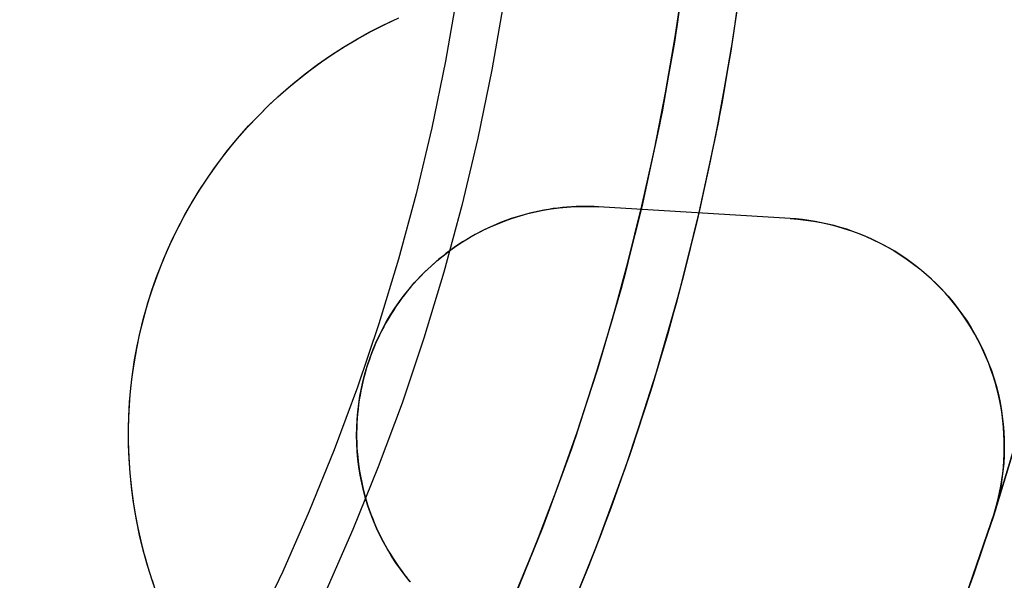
# Model space of a CAD drawing. Header units: millimetres. Extents: x -356 to 356, y -410 to 410.
# Tile 62 of 126: x 15.23 to 23.86, y -8.31 to -3.4. Entities that reach past the tile are written whole.
import ezdxf

# ---------------------------------------------------------------- set-up
doc = ezdxf.new("R2010")
doc.units = ezdxf.units.MM
doc.header["$MEASUREMENT"] = 0
doc.layers.add('1', color=7, linetype='Continuous')

msp = doc.modelspace()

# ---------------------------------------------------------------- linework, layer by layer
at = {"layer": '1', "color": 252}
for points in [[(23.4946, -8.5442), (23.7784, -7.7193), (24.0332, -6.885), (24.2588, -6.0423), (24.4549, -5.1923), (24.6211, -4.3359), (24.7574, -3.4743), (24.8636, -2.6084), (24.9394, -1.7394), (24.9849, -0.8682), (25, 0.004), (24.9846, 0.8763), (24.9389, 1.7474), (24.8627, 2.6164), (24.7563, 3.4823), (24.6197, 4.3439), (24.4532, 5.2002), (24.2569, 6.0501), (24.031, 6.8927), (23.7759, 7.727)], [(23.7759, 7.727), (24.031, 6.8927), (24.2569, 6.0501), (24.4532, 5.2002), (24.6197, 4.3439), (24.7563, 3.4823), (24.8627, 2.6164), (24.9389, 1.7474), (24.9846, 0.8763), (25, 0.004), (24.9849, -0.8682), (24.9394, -1.7394), (24.8636, -2.6084), (24.7574, -3.4743), (24.6211, -4.3359), (24.4549, -5.1923), (24.2588, -6.0423), (24.0332, -6.885), (23.7784, -7.7193), (23.4946, -8.5442)], [(23.7759, 7.727), (24.031, 6.8927), (24.2569, 6.0501), (24.4532, 5.2002), (24.6197, 4.3439), (24.7563, 3.4823), (24.8627, 2.6164), (24.9389, 1.7474), (24.9846, 0.8763), (25, 0.004), (24.9849, -0.8682), (24.9394, -1.7394), (24.8636, -2.6084), (24.7574, -3.4743), (24.6211, -4.3359), (24.4549, -5.1923), (24.2588, -6.0423), (24.0332, -6.885), (23.7784, -7.7193), (23.4946, -8.5442)], [(21.0933, -2.7507), (20.9913, -3.4813), (20.8639, -4.2078), (20.7113, -4.9295), (20.5339, -5.6455), (20.3316, -6.3548), (20.1049, -7.0567), (19.854, -7.7504), (19.5791, -8.4349), (19.2806, -9.1094), (18.9589, -9.7732), (18.6144, -10.4254), (18.2474, -11.0653), (17.8585, -11.6921), (17.448, -12.3049), (17.0165, -12.9032), (16.5645, -13.4861), (16.0926, -14.053)], [(21.5897, -2.8113), (21.4852, -3.5591), (21.3548, -4.3027), (21.1987, -5.0414), (21.017, -5.7742), (20.81, -6.5002), (20.578, -7.2187), (20.3211, -7.9286), (20.0398, -8.6292), (19.7343, -9.3196), (19.405, -9.9991), (19.0524, -10.6666), (18.6768, -11.3215), (18.2787, -11.963), (17.8586, -12.5903), (17.4169, -13.2027), (16.9543, -13.7993)], [(21.0787, -2.8678), (20.9728, -3.5964), (20.8417, -4.3209), (20.6856, -5.0404), (20.5046, -5.7541), (20.299, -6.4611), (20.0691, -7.1606), (19.815, -7.8516), (19.5372, -8.5335), (19.2359, -9.2053), (18.9116, -9.8663), (18.5645, -10.5156), (18.1951, -11.1525), (17.8039, -11.7763), (17.3913, -12.3861), (16.9579, -12.9812), (16.504, -13.561), (16.0304, -14.1247)], [(21.5747, -2.9312), (21.4663, -3.6769), (21.3321, -4.4185), (21.1723, -5.1549), (20.9871, -5.8854), (20.7766, -6.609), (20.5413, -7.3249), (20.2813, -8.0323), (19.9969, -8.7301), (19.6885, -9.4178), (19.3565, -10.0943), (19.0013, -10.7589), (18.6232, -11.4108), (18.2228, -12.0492), (17.8005, -12.6734), (17.3569, -13.2826), (16.8924, -13.876)], [(16.146, -13.9908), (16.4975, -13.5691), (16.8375, -13.139), (17.1658, -12.7011), (17.4821, -12.2557), (17.7862, -11.8035), (18.0777, -11.3448), (18.3567, -10.8802), (18.6228, -10.4101), (18.876, -9.9353), (19.1162, -9.456), (19.3433, -8.9729), (19.5572, -8.4865), (19.758, -7.9973), (19.9456, -7.5057), (20.12, -7.0124), (20.2814, -6.5178), (20.4297, -6.0224), (20.5652, -5.5266), (20.6878, -5.031), (20.7978, -4.536), (20.8952, -4.042), (20.9804, -3.5494), (21.0535, -3.0588)], [(19.0672, -3.1728), (18.9651, -3.7627), (18.8451, -4.3475), (18.7075, -4.9264), (18.5528, -5.4985), (18.3814, -6.0632), (18.1938, -6.6197), (17.9904, -7.1675), (17.7718, -7.7057), (17.5386, -8.234), (17.2913, -8.7517), (17.0307, -9.2583), (16.7573, -9.7533), (16.4717, -10.2364), (16.1747, -10.7072), (15.867, -11.1654), (15.5492, -11.6106), (15.222, -12.0427)], [(21.5488, -3.1266), (21.4741, -3.6288), (21.3869, -4.1329), (21.2871, -4.6386), (21.1746, -5.1452), (21.049, -5.6525), (20.9104, -6.1599), (20.7586, -6.667), (20.5934, -7.1733), (20.4149, -7.6782), (20.2229, -8.1813), (20.0174, -8.682), (19.7984, -9.1799), (19.566, -9.6744), (19.3202, -10.1649), (19.061, -10.651), (18.7886, -11.132), (18.5031, -11.6076), (18.2047, -12.0771), (17.8935, -12.54), (17.5697, -12.9958), (17.2337, -13.4441), (16.8857, -13.8842)], [(19.4768, -3.2372), (19.3725, -3.8398), (19.2499, -4.4371), (19.1094, -5.0284), (18.9514, -5.6128), (18.7763, -6.1897), (18.5846, -6.7582), (18.3768, -7.3177), (18.1535, -7.8675), (17.9153, -8.4071), (17.6627, -8.9359), (17.3965, -9.4534), (17.1172, -9.9591), (16.8255, -10.4526), (16.5222, -10.9335), (16.2078, -11.4015), (15.8832, -11.8562), (15.549, -12.2976), (15.2058, -12.7253)], [(16.3952, -8.3111), (16.3593, -8.1988), (16.3265, -8.0848), (16.2969, -7.9691), (16.2706, -7.8518), (16.2478, -7.7331), (16.2284, -7.6132), (16.2126, -7.4922), (16.2005, -7.3702), (16.1921, -7.2474), (16.1875, -7.124), (16.1867, -7.0002), (16.1897, -6.8761), (16.1966, -6.7519), (16.2074, -6.6278), (16.2221, -6.504), (16.2406, -6.3806), (16.2629, -6.2579), (16.2891, -6.136), (16.319, -6.0151), (16.3526, -5.8954), (16.3898, -5.7769), (16.4306, -5.66), (16.4749, -5.5448), (16.5225, -5.4313), (16.5734, -5.3198), (16.6274, -5.2103), (16.6845, -5.1031), (16.7445, -4.9982), (16.8073, -4.8957), (16.8727, -4.7957), (16.9406, -4.6984), (17.0109, -4.6038), (17.0839, -4.5113), (17.1602, -4.4203), (17.2396, -4.3311), (17.3222, -4.2438), (17.4079, -4.1586), (17.4965, -4.0755), (17.5881, -3.9948), (17.6825, -3.9166), (17.7797, -3.8411), (17.8794, -3.7683), (17.9817, -3.6985), (18.0863, -3.6316), (18.1931, -3.568), (18.3021, -3.5076), (18.4129, -3.4506), (18.5256, -3.397)], [(16.3952, -8.3111), (16.3593, -8.1988), (16.3265, -8.0848), (16.2969, -7.9691), (16.2706, -7.8518), (16.2478, -7.7331), (16.2284, -7.6132), (16.2126, -7.4922), (16.2005, -7.3702), (16.1921, -7.2474), (16.1875, -7.124), (16.1867, -7.0002), (16.1897, -6.8761), (16.1966, -6.7519), (16.2074, -6.6278), (16.2221, -6.504), (16.2406, -6.3806), (16.2629, -6.2579), (16.2891, -6.136), (16.319, -6.0151), (16.3526, -5.8954), (16.3898, -5.7769), (16.4306, -5.66), (16.4749, -5.5448), (16.5225, -5.4313), (16.5734, -5.3198), (16.6274, -5.2103), (16.6845, -5.1031), (16.7445, -4.9982), (16.8073, -4.8957), (16.8727, -4.7957), (16.9406, -4.6984), (17.0109, -4.6038), (17.0839, -4.5113), (17.1602, -4.4203), (17.2396, -4.3311), (17.3222, -4.2438), (17.4079, -4.1586), (17.4965, -4.0755), (17.5881, -3.9948), (17.6825, -3.9166), (17.7797, -3.8411), (17.8794, -3.7683), (17.9817, -3.6985), (18.0863, -3.6316), (18.1931, -3.568), (18.3021, -3.5076), (18.4129, -3.4506), (18.5256, -3.397)], [(16.3952, -8.3111), (16.3537, -8.1803), (16.3167, -8.0481), (16.2843, -7.9147), (16.2564, -7.7803), (16.2332, -7.645), (16.2146, -7.509), (16.2007, -7.3725), (16.1915, -7.2355), (16.187, -7.0983), (16.1872, -6.9611), (16.1922, -6.8239), (16.2018, -6.687), (16.2161, -6.5505), (16.2351, -6.4145), (16.2587, -6.2793), (16.287, -6.145), (16.3199, -6.0117), (16.3573, -5.8797), (16.3992, -5.749), (16.4456, -5.6198), (16.4964, -5.4922), (16.5515, -5.3665), (16.6109, -5.2428), (16.6746, -5.1212), (16.7423, -5.0018), (16.8142, -4.8848), (16.8899, -4.7704), (16.9696, -4.6586), (17.0531, -4.5497), (17.1402, -4.4436), (17.231, -4.3406), (17.3252, -4.2408), (17.4228, -4.1443), (17.5236, -4.0511), (17.6276, -3.9615), (17.7346, -3.8755), (17.8444, -3.7933), (17.9571, -3.7148), (18.0723, -3.6403), (18.1901, -3.5697), (18.3102, -3.5033), (18.4325, -3.441), (18.5569, -3.3829)], [(18.6559, -8.3233), (18.6121, -8.2692), (18.5701, -8.2137), (18.5302, -8.1568), (18.4922, -8.0985), (18.4562, -8.0389), (18.4224, -7.9781), (18.3907, -7.9162), (18.3612, -7.8532), (18.3338, -7.7892), (18.3088, -7.7243), (18.2859, -7.6586), (18.2654, -7.5921), (18.2472, -7.525), (18.2314, -7.4572), (18.2179, -7.3889), (18.2069, -7.3203), (18.1982, -7.2512), (18.1919, -7.1819), (18.188, -7.1125), (18.1865, -7.0429), (18.1875, -6.9733), (18.1909, -6.9038), (18.1967, -6.8345), (18.2049, -6.7654), (18.2155, -6.6967), (18.2285, -6.6283), (18.2439, -6.5604), (18.2616, -6.4932), (18.2816, -6.4265), (18.304, -6.3606), (18.3286, -6.2956), (18.3555, -6.2314), (18.3846, -6.1682), (18.4158, -6.106), (18.4493, -6.045), (18.4848, -5.9852), (18.5223, -5.9266), (18.5619, -5.8694), (18.6035, -5.8136), (18.647, -5.7593), (18.6923, -5.7065), (18.7394, -5.6553), (18.7883, -5.6058), (18.8389, -5.5581), (18.8911, -5.5121), (18.9449, -5.468), (19.0002, -5.4257), (19.0569, -5.3854), (19.115, -5.3471), (19.1744, -5.3109), (19.235, -5.2767), (19.2968, -5.2447), (19.3596, -5.2148), (19.4235, -5.1872), (19.4882, -5.1618), (19.5539, -5.1386), (19.6202, -5.1177), (19.6873, -5.0992), (19.755, -5.083), (19.8231, -5.0692), (19.8918, -5.0577), (19.9608, -5.0487), (20.03, -5.042), (20.0995, -5.0378), (20.169, -5.036), (20.2386, -5.0366), (20.3081, -5.0396)], [(20.3081, -5.0396), (20.2692, -5.0376), (20.2301, -5.0364), (20.1906, -5.0359), (20.1509, -5.0362), (20.111, -5.0373), (20.0709, -5.0392), (20.0306, -5.042), (19.9902, -5.0456), (19.9496, -5.05), (19.9089, -5.0553), (19.8681, -5.0614), (19.8273, -5.0684), (19.7864, -5.0763), (19.7455, -5.0851), (19.7047, -5.0948), (19.6639, -5.1054), (19.6232, -5.1169), (19.5826, -5.1293), (19.5422, -5.1425), (19.5019, -5.1567), (19.4618, -5.1718), (19.422, -5.1878), (19.3824, -5.2047), (19.3431, -5.2224), (19.3041, -5.2411), (19.2655, -5.2606), (19.2272, -5.281), (19.1894, -5.3022), (19.152, -5.3243), (19.115, -5.3471), (19.0786, -5.3708), (19.0426, -5.3953), (19.0072, -5.4206), (18.9724, -5.4466), (18.9381, -5.4734), (18.9045, -5.5008), (18.8715, -5.529), (18.8392, -5.5579), (18.8075, -5.5874), (18.7765, -5.6175), (18.7463, -5.6482), (18.7168, -5.6795), (18.688, -5.7114), (18.66, -5.7438), (18.6327, -5.7767), (18.6063, -5.81), (18.5806, -5.8438), (18.5558, -5.8781), (18.5317, -5.9127), (18.5085, -5.9476), (18.4862, -5.9829), (18.4646, -6.0186), (18.4439, -6.0545), (18.424, -6.0906), (18.405, -6.127), (18.3868, -6.1635), (18.3695, -6.2002), (18.353, -6.2371), (18.3373, -6.2741), (18.3225, -6.3111), (18.3085, -6.3483), (18.2953, -6.3854), (18.2829, -6.4226), (18.2713, -6.4598), (18.2605, -6.4971), (18.2503, -6.535), (18.2408, -6.5733), (18.232, -6.612), (18.2239, -6.6511), (18.2166, -6.6905), (18.21, -6.7304), (18.2042, -6.7706), (18.1992, -6.8111), (18.195, -6.8519), (18.1916, -6.893), (18.1891, -6.9344), (18.1874, -6.976), (18.1866, -7.0178), (18.1867, -7.0597), (18.1876, -7.1019), (18.1895, -7.1441), (18.1922, -7.1865), (18.1959, -7.2289), (18.2004, -7.2713), (18.2059, -7.3138), (18.2124, -7.3563), (18.2197, -7.3987), (18.228, -7.441), (18.2372, -7.4832), (18.2473, -7.5253), (18.2584, -7.5672), (18.2704, -7.6089), (18.2833, -7.6503), (18.2971, -7.6916), (18.3118, -7.7325), (18.3274, -7.7731), (18.3438, -7.8133), (18.3612, -7.8532), (18.3793, -7.8927), (18.3984, -7.9317), (18.4182, -7.9703), (18.4389, -8.0084), (18.4603, -8.046), (18.4826, -8.083), (18.5055, -8.1195), (18.5292, -8.1554), (18.5537, -8.1908), (18.5788, -8.2255), (18.6045, -8.2595), (18.6309, -8.2929), (18.658, -8.3256)], [(20.3081, -5.0396), (20.2692, -5.0376), (20.2301, -5.0364), (20.1906, -5.0359), (20.1509, -5.0362), (20.111, -5.0373), (20.0709, -5.0392), (20.0306, -5.042), (19.9902, -5.0456), (19.9496, -5.05), (19.9089, -5.0553), (19.8681, -5.0614), (19.8273, -5.0684), (19.7864, -5.0763), (19.7455, -5.0851), (19.7047, -5.0948), (19.6639, -5.1054), (19.6232, -5.1169), (19.5826, -5.1293), (19.5422, -5.1425), (19.5019, -5.1567), (19.4618, -5.1718), (19.422, -5.1878), (19.3824, -5.2047), (19.3431, -5.2224), (19.3041, -5.2411), (19.2655, -5.2606), (19.2272, -5.281), (19.1894, -5.3022), (19.152, -5.3243), (19.115, -5.3471), (19.0786, -5.3708), (19.0426, -5.3953), (19.0072, -5.4206), (18.9724, -5.4466), (18.9381, -5.4734), (18.9045, -5.5008), (18.8715, -5.529), (18.8392, -5.5579), (18.8075, -5.5874), (18.7765, -5.6175), (18.7463, -5.6482), (18.7168, -5.6795), (18.688, -5.7114), (18.66, -5.7438), (18.6327, -5.7767), (18.6063, -5.81), (18.5806, -5.8438), (18.5558, -5.8781), (18.5317, -5.9127), (18.5085, -5.9476), (18.4862, -5.9829), (18.4646, -6.0186), (18.4439, -6.0545), (18.424, -6.0906), (18.405, -6.127), (18.3868, -6.1635), (18.3695, -6.2002), (18.353, -6.2371), (18.3373, -6.2741), (18.3225, -6.3111), (18.3085, -6.3483), (18.2953, -6.3854), (18.2829, -6.4226), (18.2713, -6.4598), (18.2605, -6.4971), (18.2503, -6.535), (18.2408, -6.5733), (18.232, -6.612), (18.2239, -6.6511), (18.2166, -6.6905), (18.21, -6.7304), (18.2042, -6.7706), (18.1992, -6.8111), (18.195, -6.8519), (18.1916, -6.893), (18.1891, -6.9344), (18.1874, -6.976), (18.1866, -7.0178), (18.1867, -7.0597), (18.1876, -7.1019), (18.1895, -7.1441), (18.1922, -7.1865), (18.1959, -7.2289), (18.2004, -7.2713), (18.2059, -7.3138), (18.2124, -7.3563), (18.2197, -7.3987), (18.228, -7.441), (18.2372, -7.4832), (18.2473, -7.5253), (18.2584, -7.5672), (18.2704, -7.6089), (18.2833, -7.6503), (18.2971, -7.6916), (18.3118, -7.7325), (18.3274, -7.7731), (18.3438, -7.8133), (18.3612, -7.8532), (18.3793, -7.8927), (18.3984, -7.9317), (18.4182, -7.9703), (18.4389, -8.0084), (18.4603, -8.046), (18.4826, -8.083), (18.5055, -8.1195), (18.5292, -8.1554), (18.5537, -8.1908), (18.5788, -8.2255), (18.6045, -8.2595), (18.6309, -8.2929), (18.658, -8.3256)], [(21.9859, -5.1418), (20.3081, -5.0396)], [(21.9859, -5.1418), (20.3081, -5.0396)], [(21.9859, -5.1418), (20.3081, -5.0396)], [(23.7656, -7.7588), (23.782, -7.706), (23.797, -7.6525), (23.8106, -7.5983), (23.8228, -7.5434), (23.8335, -7.4879), (23.8426, -7.4319), (23.8502, -7.3755), (23.8561, -7.3186), (23.8605, -7.2614), (23.8632, -7.2039), (23.8643, -7.1462), (23.8637, -7.0884), (23.8614, -7.0305), (23.8575, -6.9727), (23.8518, -6.9149), (23.8445, -6.8573), (23.8355, -6.8), (23.8249, -6.7429), (23.8126, -6.6863), (23.7987, -6.6301), (23.7832, -6.5744), (23.7662, -6.5193), (23.7476, -6.4648), (23.7275, -6.4111), (23.7059, -6.3581), (23.683, -6.3059), (23.6586, -6.2547), (23.633, -6.2044), (23.6061, -6.155), (23.5779, -6.1067), (23.5486, -6.0595), (23.5181, -6.0134), (23.4864, -5.9681), (23.4533, -5.9235), (23.4187, -5.8796), (23.3827, -5.8364), (23.3454, -5.794), (23.3066, -5.7525), (23.2666, -5.712), (23.2253, -5.6725), (23.1827, -5.6341), (23.1388, -5.5968), (23.0939, -5.5607), (23.0478, -5.5258), (23.0006, -5.4922), (22.9524, -5.4599), (22.9033, -5.4291), (22.8532, -5.3997), (22.8023, -5.3717), (22.7507, -5.3452), (22.6984, -5.3203), (22.6454, -5.2969), (22.5918, -5.2751), (22.5378, -5.2549), (22.4834, -5.2363), (22.4285, -5.2193), (22.3735, -5.204), (22.3182, -5.1902), (22.2627, -5.1782), (22.2072, -5.1677), (22.1517, -5.1588), (22.0963, -5.1516), (22.041, -5.1459), (21.9859, -5.1418)], [(23.7656, -7.7588), (23.782, -7.706), (23.797, -7.6525), (23.8106, -7.5983), (23.8228, -7.5434), (23.8335, -7.4879), (23.8426, -7.4319), (23.8502, -7.3755), (23.8561, -7.3186), (23.8605, -7.2614), (23.8632, -7.2039), (23.8643, -7.1462), (23.8637, -7.0884), (23.8614, -7.0305), (23.8575, -6.9727), (23.8518, -6.9149), (23.8445, -6.8573), (23.8355, -6.8), (23.8249, -6.7429), (23.8126, -6.6863), (23.7987, -6.6301), (23.7832, -6.5744), (23.7662, -6.5193), (23.7476, -6.4648), (23.7275, -6.4111), (23.7059, -6.3581), (23.683, -6.3059), (23.6586, -6.2547), (23.633, -6.2044), (23.6061, -6.155), (23.5779, -6.1067), (23.5486, -6.0595), (23.5181, -6.0134), (23.4864, -5.9681), (23.4533, -5.9235), (23.4187, -5.8796), (23.3827, -5.8364), (23.3454, -5.794), (23.3066, -5.7525), (23.2666, -5.712), (23.2253, -5.6725), (23.1827, -5.6341), (23.1388, -5.5968), (23.0939, -5.5607), (23.0478, -5.5258), (23.0006, -5.4922), (22.9524, -5.4599), (22.9033, -5.4291), (22.8532, -5.3997), (22.8023, -5.3717), (22.7507, -5.3452), (22.6984, -5.3203), (22.6454, -5.2969), (22.5918, -5.2751), (22.5378, -5.2549), (22.4834, -5.2363), (22.4285, -5.2193), (22.3735, -5.204), (22.3182, -5.1902), (22.2627, -5.1782), (22.2072, -5.1677), (22.1517, -5.1588), (22.0963, -5.1516), (22.041, -5.1459), (21.9859, -5.1418)], [(21.9859, -5.1418), (22.0545, -5.1471), (22.123, -5.1549), (22.1911, -5.165), (22.2589, -5.1774), (22.3262, -5.1921), (22.3929, -5.2092), (22.459, -5.2285), (22.5244, -5.2501), (22.5891, -5.274), (22.6528, -5.3001), (22.7157, -5.3283), (22.7775, -5.3587), (22.8382, -5.3912), (22.8978, -5.4258), (22.9561, -5.4624), (23.0132, -5.501), (23.0689, -5.5415), (23.1232, -5.5839), (23.1759, -5.6282), (23.2272, -5.6743), (23.2768, -5.7221), (23.3247, -5.7716), (23.3709, -5.8227), (23.4153, -5.8753), (23.4578, -5.9295), (23.4985, -5.9851), (23.5373, -6.042), (23.574, -6.1003), (23.6087, -6.1598), (23.6414, -6.2204), (23.6719, -6.2822), (23.7003, -6.3449), (23.7266, -6.4086), (23.7506, -6.4732), (23.7723, -6.5386), (23.7919, -6.6046), (23.8091, -6.6713), (23.824, -6.7386), (23.8366, -6.8063), (23.8469, -6.8744), (23.8548, -6.9428), (23.8603, -7.0115), (23.8635, -7.0803), (23.8643, -7.1492), (23.8627, -7.2181), (23.8588, -7.2868), (23.8525, -7.3554), (23.8438, -7.4238), (23.8328, -7.4918), (23.8194, -7.5593), (23.8038, -7.6264), (23.7858, -7.6929), (23.7656, -7.7588)], [(23.7656, -7.7588), (23.4899, -8.5571), (23.1874, -9.3457), (22.8585, -10.1236), (22.5035, -10.89), (22.1228, -11.644), (21.7168, -12.3846), (21.2861, -13.1111), (20.8311, -13.8227), (20.3523, -14.5185), (19.8502, -15.1977), (19.3255, -15.8595), (18.7788, -16.5033), (18.2106, -17.1282), (17.6216, -17.7336), (17.0125, -18.3187), (16.384, -18.8829), (15.7368, -19.4256), (15.0716, -19.9461), (14.3893, -20.4438), (13.6905, -20.9182)], [(20.7807, -13.8983), (21.0718, -13.4528), (21.3532, -13.0016), (21.6246, -12.545), (21.8859, -12.0834), (22.1369, -11.6171), (22.3776, -11.1464), (22.6078, -10.6718), (22.8275, -10.1934), (23.0365, -9.7117), (23.2349, -9.2271), (23.4225, -8.7398), (23.5994, -8.2503), (23.7656, -7.7588)], [(20.7807, -13.8983), (21.0718, -13.4528), (21.3532, -13.0016), (21.6246, -12.545), (21.8859, -12.0834), (22.1369, -11.6171), (22.3776, -11.1464), (22.6078, -10.6718), (22.8275, -10.1934), (23.0365, -9.7117), (23.2349, -9.2271), (23.4225, -8.7398), (23.5994, -8.2503), (23.7656, -7.7588)], [(16.3952, -8.3111), (16.4161, -8.3767), (16.4346, -8.443), (16.4509, -8.5099), (16.4648, -8.5773), (16.4764, -8.6451), (16.4857, -8.7133), (16.4926, -8.7818), (16.4972, -8.8505), (16.4994, -8.9193), (16.4992, -8.9881), (16.4967, -9.0569), (16.4918, -9.1255), (16.4845, -9.194), (16.4749, -9.2621), (16.4629, -9.3299), (16.4487, -9.3972), (16.4321, -9.464), (16.4132, -9.5302), (16.392, -9.5957), (16.3687, -9.6605), (16.3431, -9.7243)], [(16.4089, -8.3532), (16.3952, -8.3111)], [(16.4089, -8.3532), (16.3952, -8.3111)]]:
    msp.add_lwpolyline(points, dxfattribs=at)
at = {"layer": '1', "color": 252, "extrusion": (-0.000237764, 0, 1)}
msp.add_lwpolyline([(-27.5494, 0), (-27.533, -0.9501), (-27.4838, -1.899), (-27.4019, -2.8457), (-27.2874, -3.789), (-27.1403, -4.7278), (-26.961, -5.6609), (-26.7495, -6.5874), (-26.5062, -7.5059), (-26.2314, -8.4155), (-25.9253, -9.3151), (-25.5883, -10.2036), (-25.2209, -11.0799), (-24.8235, -11.943), (-24.3965, -12.7919), (-23.9404, -13.6255), (-23.4559, -14.4429), (-22.9434, -15.2431), (-22.4036, -16.0251), (-21.8372, -16.788), (-21.2447, -17.5309), (-20.6269, -18.253), (-19.9847, -18.9532), (-19.3186, -19.6309), (-18.6295, -20.2852), (-17.9182, -20.9153), (-17.1857, -21.5205), (-16.4326, -22.1001), (-15.66, -22.6533), (-14.8688, -23.1795), (-14.0599, -23.6781), (-13.2343, -24.1484), (-12.3929, -24.59), (-11.5368, -25.0023), (-10.6669, -25.3848), (-9.7844, -25.7371), (-8.8902, -26.0586), (-7.9855, -26.3491), (-7.0713, -26.6083), (-6.1487, -26.8357), (-5.2188, -27.0311), (-4.2827, -27.1943), (-3.3415, -27.3251), (-2.3963, -27.4233), (-1.4484, -27.4889), (-0.4987, -27.5217), (0.4515, -27.5217), (1.4012, -27.4889), (2.3491, -27.4233), (3.2943, -27.3251), (4.2354, -27.1943), (5.1715, -27.0311), (6.1015, -26.8357), (7.0241, -26.6083), (7.9383, -26.3491), (8.843, -26.0586), (9.7372, -25.7371), (10.6197, -25.3848), (11.4895, -25.0023), (12.3457, -24.59), (13.1871, -24.1484), (14.0127, -23.6781), (14.8216, -23.1795), (15.6128, -22.6533), (16.3854, -22.1001), (17.1384, -21.5205), (17.871, -20.9153), (18.5823, -20.2852), (19.2714, -19.6309), (19.9374, -18.9532), (20.5797, -18.253), (21.1975, -17.5309), (21.7899, -16.788), (22.3564, -16.0251), (22.8962, -15.2431), (23.4087, -14.4429), (23.8932, -13.6255), (24.3493, -12.7919), (24.7763, -11.943), (25.1737, -11.0799), (25.5411, -10.2036), (25.8781, -9.3151), (26.1842, -8.4155), (26.459, -7.5059), (26.7023, -6.5874), (26.9138, -5.6609), (27.0931, -4.7278), (27.2401, -3.789), (27.3547, -2.8457), (27.4366, -1.899), (27.4858, -0.9501), (27.5022, 0)], dxfattribs=at)
at = {"layer": '1', "color": 252, "extrusion": (-8.22423e-05, 0, 1)}
msp.add_lwpolyline([(-26.5341, 0), (-26.5183, -0.9156), (-26.4709, -1.8301), (-26.3919, -2.7424), (-26.2815, -3.6514), (-26.1399, -4.5561), (-25.967, -5.4553), (-25.7633, -6.3481), (-25.5288, -7.2332), (-25.2639, -8.1098), (-24.969, -8.9767), (-24.6443, -9.8329), (-24.2902, -10.6774), (-23.9072, -11.5092), (-23.4957, -12.3272), (-23.0562, -13.1306), (-22.5892, -13.9183), (-22.0954, -14.6894), (-21.5752, -15.443), (-21.0293, -16.1782), (-20.4584, -16.8941), (-19.8631, -17.5899), (-19.2441, -18.2648), (-18.6022, -18.9178), (-17.9382, -19.5483), (-17.2528, -20.1556), (-16.5468, -20.7388), (-15.8211, -21.2973), (-15.0766, -21.8304), (-14.3141, -22.3375), (-13.5346, -22.818), (-12.7389, -23.2712), (-11.9281, -23.6968), (-11.1031, -24.0941), (-10.2648, -24.4627), (-9.4144, -24.8021), (-8.5527, -25.112), (-7.6808, -25.392), (-6.7998, -25.6417), (-5.9107, -25.8608), (-5.0146, -26.0492), (-4.1125, -26.2064), (-3.2055, -26.3325), (-2.2947, -26.4272), (-1.3812, -26.4903), (-0.466, -26.5219), (0.4497, -26.5219), (1.3649, -26.4903), (2.2784, -26.4272), (3.1892, -26.3325), (4.0962, -26.2064), (4.9983, -26.0492), (5.8944, -25.8608), (6.7835, -25.6417), (7.6645, -25.392), (8.5364, -25.112), (9.398, -24.8021), (10.2485, -24.4627), (11.0868, -24.0941), (11.9118, -23.6968), (12.7226, -23.2712), (13.5183, -22.818), (14.2978, -22.3375), (15.0603, -21.8304), (15.8048, -21.2973), (16.5305, -20.7388), (17.2364, -20.1556), (17.9218, -19.5483), (18.5859, -18.9178), (19.2278, -18.2648), (19.8468, -17.5899), (20.4421, -16.8941), (21.013, -16.1782), (21.5589, -15.443), (22.0791, -14.6894), (22.5729, -13.9183), (23.0399, -13.1306), (23.4794, -12.3272), (23.8908, -11.5092), (24.2739, -10.6774), (24.6279, -9.8329), (24.9526, -8.9767), (25.2476, -8.1098), (25.5125, -7.2332), (25.7469, -6.3481), (25.9507, -5.4553), (26.1235, -4.5561), (26.2652, -3.6514), (26.3756, -2.7424), (26.4545, -1.8301), (26.5019, -0.9156), (26.5177, 0)], dxfattribs=at)
at = {"layer": '1', "color": 252, "extrusion": (1, 0, 0)}
for points in [[(-5.0359, -325.9019), (-5.0359, -327.9019)], [(-5.0396, -327.9019), (-5.0396, -325.9019)], [(-5.0907, -327.9019), (-5.0907, -325.9019)], [(-5.1418, -327.9019), (-5.1418, -325.9019)], [(-7.0359, -325.9019), (-7.0359, -327.9019)], [(-7.0359, -325.9019), (-7.0359, -327.9019)], [(-7.7588, -325.9019), (-7.7588, -327.9019)], [(-8.3111, -327.9019), (-8.3111, -325.9019)]]:
    msp.add_lwpolyline(points, dxfattribs=at)

doc.saveas('drawing.dxf')
